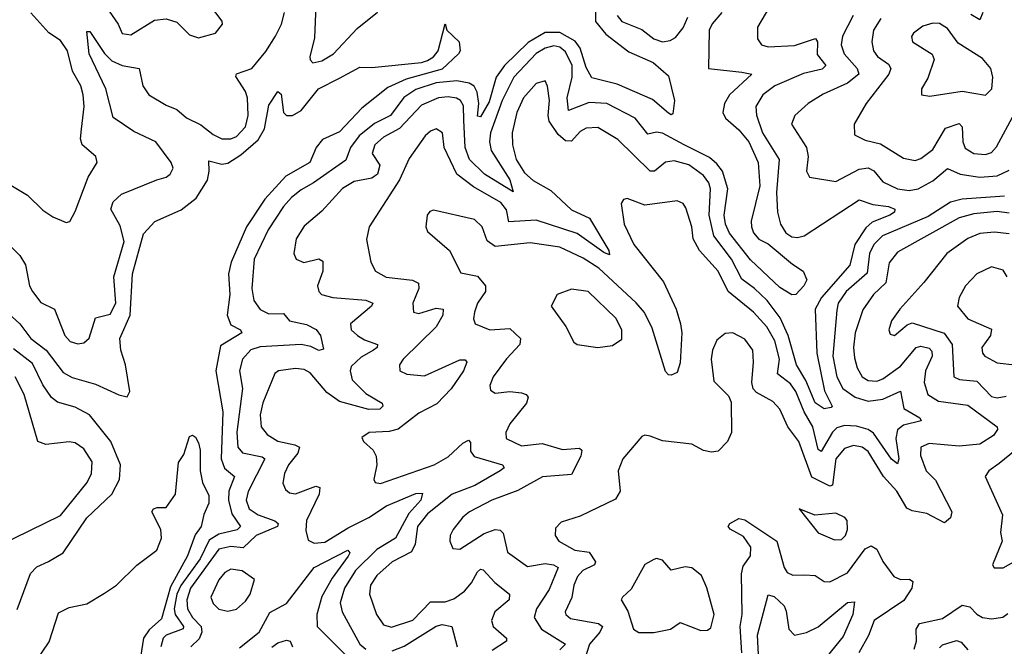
# Model space of a CAD drawing. Extents: x 1678431 to 1860718, y 384618 to 522882.
# Tile 173 of 256: x 1732907 to 1736259, y 482627 to 484761. Entities that reach past the tile are written whole.
import ezdxf

# ---------------------------------------------------------------- set-up
doc = ezdxf.new("R2010")
doc.units = 0

msp = doc.modelspace()

# ---------------------------------------------------------------- linework, layer by layer
at = {"layer": '0CON10XD'}
for points in [[(1733917.5, 484865), (1733910.8, 484699.2), (1733894.6, 484634.6), (1733895, 484623.8), (1733904.1, 484614.1), (1733935, 484620.3), (1733975, 484644.2), (1734055, 484731.2), (1734125, 484785.9)], [(1733201.4, 484805), (1733242, 484745), (1733255, 484713.5), (1733285, 484709.3), (1733365, 484758.8), (1733405, 484764.1), (1733441.8, 484751.8), (1733485, 484708.8), (1733515, 484698.8), (1733573.3, 484715), (1733596.7, 484745), (1733596.1, 484756.1), (1733552.7, 484812.7)], [(1735459.4, 484805), (1735418.5, 484735), (1735418.2, 484695), (1735431.9, 484675), (1735455, 484668), (1735545, 484672.3), (1735616.2, 484696.2), (1735623.2, 484685), (1735622, 484642), (1735650.8, 484605), (1735638.1, 484591.9), (1735575, 484577), (1735477.9, 484535), (1735436.7, 484505), (1735412.7, 484465), (1735415.2, 484435.2), (1735435.2, 484375), (1735491.9, 484285), (1735482.8, 484172.8), (1735486.7, 484105), (1735497.1, 484065), (1735514.7, 484035), (1735535, 484021.9), (1735555, 484018.8), (1735577.8, 484025), (1735765, 484147.6), (1735811.2, 484131.2), (1735865, 484125.2), (1735885.8, 484115), (1735884.4, 484105), (1735868.8, 484095), (1735808.3, 484071.7), (1735787.5, 484052.5), (1735749.6, 483995), (1735732.3, 483925), (1735636.7, 483815), (1735614.4, 483775), (1735620, 483625), (1735647, 483497), (1735672.9, 483445), (1735669.2, 483440.8), (1735645, 483435.4), (1735615, 483456.4), (1735582.7, 483532.7), (1735551.2, 483585), (1735522.5, 483685), (1735495.5, 483745.5), (1735451.9, 483805), (1735407.9, 483845), (1735365, 483877.4), (1735329.5, 483945), (1735269.7, 484025), (1735254.1, 484095), (1735258.5, 484185), (1735252.6, 484205), (1735235, 484229.8), (1735185, 484266.5), (1735135, 484280.5), (1735105, 484275.9), (1735067.3, 484245), (1735052.5, 484245), (1734943.1, 484353.1), (1734875, 484393.5), (1734835, 484391.2), (1734815, 484380.3), (1734785, 484347.2), (1734765, 484348.4), (1734740, 484370), (1734709.6, 484415), (1734705.6, 484435), (1734710.4, 484485), (1734704, 484534), (1734695, 484552.5), (1734665, 484543.8), (1734621.6, 484495), (1734598.6, 484445), (1734583, 484375), (1734584.2, 484335), (1734597.3, 484285), (1734625, 484239.3), (1734655, 484213.3), (1734715, 484179.3), (1734785, 484113.7), (1734846.6, 484085), (1734912.3, 483975), (1734915, 483960), (1734895, 483968.4), (1734805, 484032.9), (1734665, 484077.7), (1734571.9, 484071.9), (1734563.6, 484113.6), (1734545, 484138.1), (1734451.4, 484191.4), (1734394.7, 484235), (1734352, 484325), (1734346, 484376), (1734325, 484388.9), (1734305, 484381.5), (1734286.5, 484365), (1734232.2, 484287.8), (1734199.8, 484215), (1734096.9, 484055), (1734087.3, 484012.7), (1734101.8, 483935), (1734118.1, 483905), (1734154.3, 483884.3), (1734243.8, 483873.8), (1734263.9, 483863.9), (1734265.4, 483845), (1734244.6, 483795), (1734247.5, 483765), (1734265, 483760.7), (1734325, 483778), (1734347.8, 483775), (1734347.5, 483755), (1734324.7, 483715), (1734212.5, 483605), (1734199.1, 483585), (1734200.8, 483565), (1734225, 483553.2), (1734285, 483548.1), (1734405, 483602.3), (1734423.1, 483603.1), (1734428.9, 483595), (1734417.1, 483565), (1734376, 483504), (1734326.9, 483453.1), (1734265, 483421), (1734195, 483366.6), (1734165, 483358), (1734096.7, 483355), (1734071.7, 483338.3), (1734076.7, 483325), (1734110, 483295), (1734120, 483275), (1734122.9, 483245), (1734112.5, 483195), (1734116.7, 483185), (1734135, 483181.1), (1734317.7, 483245), (1734365, 483272.4), (1734415, 483319.3), (1734435, 483329.1), (1734441.5, 483321.5), (1734441.9, 483291.9), (1734454, 483274), (1734550.8, 483245), (1734555.8, 483235), (1734542.5, 483225), (1734456, 483175), (1734378.4, 483145), (1734295, 483078), (1734261.4, 483035), (1734252.4, 482975), (1734241, 482949), (1734174.7, 482915), (1734122.1, 482867.9), (1734101.2, 482835), (1734097.6, 482805), (1734121.1, 482735), (1734145, 482700.4), (1734172, 482692), (1734245, 482716.2), (1734305, 482778.8), (1734355, 482778.7), (1734385, 482788.4), (1734420.8, 482815), (1734445, 482843.2)], [(1732865, 484204.4), (1732933.3, 484163.3), (1732985, 484112.5), (1733019.4, 484089.4), (1733065, 484070), (1733076.9, 484073.1), (1733095, 484108), (1733139.6, 484225), (1733170, 484275), (1733166.2, 484295), (1733118.9, 484335), (1733113.4, 484355), (1733117.4, 484387.4), (1733125.8, 484465), (1733122.1, 484505), (1733114.7, 484535), (1733086.7, 484585), (1733069.1, 484655), (1733045, 484690), (1733005.5, 484715.5), (1732944.2, 484784.2)], [(1733374, 484216), (1733405.4, 484224.6), (1733419.2, 484235), (1733428.6, 484255), (1733421.9, 484275), (1733370.4, 484345), (1733295, 484380.4), (1733225, 484428.1), (1733200, 484525), (1733143, 484645), (1733135, 484720), (1733145, 484720.8), (1733195, 484645.3), (1733220.1, 484620.1), (1733255, 484605.2), (1733313.1, 484595), (1733325.4, 484535), (1733346.7, 484505), (1733405, 484469.3), (1733441.9, 484455), (1733475, 484426), (1733523, 484403), (1733565, 484370), (1733595, 484355.3), (1733625, 484355.2), (1733645, 484363), (1733675, 484395.5), (1733684.8, 484435), (1733682.2, 484495), (1733675.8, 484515.8), (1733642.3, 484567.7), (1733645, 484576.1), (1733696.9, 484595), (1733745, 484652.9), (1733777.5, 484705), (1733797.4, 484745), (1733808.4, 484785)], [(1734867, 484795), (1734866.9, 484755), (1734901.8, 484711.8), (1734980.9, 484650.9), (1735063.8, 484615), (1735115, 484569.2), (1735135.7, 484485), (1735130, 484440), (1735125, 484436.7), (1735115, 484442.5), (1735061.2, 484488.8), (1734940.6, 484540.6), (1734855, 484562.7), (1734835, 484597.8), (1734814.2, 484664.2), (1734797.5, 484687.5), (1734745, 484717.1), (1734695, 484717.2), (1734637.5, 484682.5), (1734556.7, 484605), (1734528.9, 484565), (1734505, 484481.3), (1734475, 484430.5), (1734465, 484432.5), (1734469.6, 484475), (1734464.2, 484514.2), (1734453.8, 484533.8), (1734436.9, 484545), (1734395, 484552.4), (1734325, 484546), (1734255, 484522.6), (1734214.3, 484495.7), (1734169, 484435), (1734115, 484407.8), (1734062.3, 484365), (1734032.4, 484325), (1734017.3, 484282.7), (1733907.3, 484205), (1733865, 484181.8), (1733831.9, 484155), (1733804.7, 484125), (1733752.6, 484045), (1733705.3, 483945), (1733696.7, 483845), (1733704.1, 483805), (1733725, 483773.9), (1733755, 483758.9), (1733805, 483760.8), (1733825.5, 483735.5), (1733882.7, 483722.7), (1733915.7, 483705.7), (1733930.7, 483685), (1733941.2, 483638.8), (1733925.5, 483634.5), (1733898, 483648), (1733864.8, 483654.9), (1733725, 483647), (1733693.6, 483636.4), (1733664.8, 483605), (1733654.4, 483565), (1733664.8, 483505), (1733646.2, 483356.2), (1733648.7, 483305), (1733665.5, 483285.5), (1733732, 483272), (1733740.8, 483265), (1733684.7, 483154.7), (1733678.1, 483125), (1733687.6, 483095), (1733718.2, 483075), (1733775, 483054.6), (1733786.1, 483045), (1733783.8, 483035), (1733711.6, 483005), (1733667.4, 482962.6), (1733625, 482966.9), (1733585, 482958), (1733488.5, 482825), (1733475.8, 482785.8), (1733477.9, 482755), (1733494.9, 482725), (1733524.1, 482695), (1733526.8, 482675), (1733517.8, 482652.2), (1733489.1, 482625)], [(1735297.3, 484785), (1735263.7, 484746.3), (1735253.5, 484725), (1735251.2, 484595), (1735365, 484582.2), (1735399.4, 484575), (1735323.3, 484505), (1735305.9, 484475), (1735300.3, 484445), (1735310, 484425), (1735355, 484386.2), (1735389.1, 484345), (1735421.2, 484275), (1735426.2, 484195), (1735397, 484075), (1735397.8, 484055), (1735405.2, 484035), (1735423.2, 484013.2), (1735455, 483997.9), (1735538, 483928), (1735574.2, 483905), (1735586, 483875), (1735576.2, 483855), (1735548.8, 483825), (1735535, 483824.4), (1735495, 483848.5), (1735395, 483942.7), (1735323.7, 484033.7), (1735309.6, 484065), (1735305.4, 484095), (1735318, 484185), (1735299.3, 484245), (1735280.4, 484270.4), (1735255, 484291.1), (1735168.7, 484335), (1735095, 484374.4), (1735075, 484377.6), (1735045, 484370.9), (1735001.5, 484425), (1734905.7, 484475.7), (1734845, 484479.3), (1734775, 484451.2), (1734771, 484495), (1734787.4, 484565), (1734787.2, 484605), (1734765, 484651.1), (1734745, 484666.8), (1734725, 484671.9), (1734695, 484664.2), (1734665, 484645.5), (1734589, 484565), (1734549.5, 484485), (1734509.6, 484375), (1734506.6, 484345), (1734512, 484315), (1734574.8, 484215), (1734586.2, 484175), (1734488.9, 484235), (1734438, 484285), (1734422.9, 484325), (1734418.7, 484418.7), (1734417.2, 484467.2), (1734406.9, 484485), (1734393.2, 484493.2), (1734365, 484498.4), (1734332.5, 484495), (1734275, 484470.2), (1734200.1, 484389.9), (1734145, 484360.9), (1734115.8, 484335), (1734106.7, 484305), (1734132.4, 484265), (1734124.7, 484235), (1734105, 484221.4), (1734045, 484210.2), (1734005, 484186.4), (1733935, 484108.5), (1733875, 484057.5), (1733847.9, 484015), (1733840.4, 483965), (1733847.5, 483945), (1733873.6, 483933.6), (1733925, 483946.1), (1733938.8, 483938.8), (1733938.1, 483905), (1733920, 483855), (1733924.5, 483835), (1733934.2, 483825), (1733972.5, 483815), (1734085, 483805.2), (1734108.9, 483795), (1734104.5, 483785), (1734032.7, 483725), (1734034.6, 483705), (1734056.9, 483685), (1734080.2, 483670.2), (1734124.4, 483655), (1734123.1, 483645), (1734111.5, 483635), (1734068.7, 483611.3), (1734035, 483580), (1734031.9, 483565), (1734038.8, 483535), (1734085, 483487.9), (1734140.6, 483455), (1734143.1, 483445), (1734132.5, 483435), (1734095, 483432.9), (1733995, 483461), (1733951.7, 483491.7), (1733895, 483558.7), (1733875, 483569.1), (1733845, 483572.7), (1733787.5, 483565), (1733775, 483556), (1733733.9, 483456.1), (1733724.8, 483415), (1733728.2, 483375), (1733748.6, 483348.6), (1733785.1, 483325.1), (1733843.5, 483313.5), (1733858.7, 483305), (1733853.1, 483285), (1733821.6, 483245), (1733807.6, 483215), (1733802.9, 483182.9), (1733811.1, 483161.1), (1733825, 483150), (1733845, 483145.8), (1733915, 483172), (1733928.1, 483168.1), (1733926.5, 483145), (1733883.3, 483055), (1733881.2, 483021.2), (1733888.5, 482988.5), (1733908.8, 482978.8), (1733945, 482982.2), (1734025, 483030.6), (1734095, 483065.7), (1734155, 483105.7), (1734255, 483147.7), (1734278.2, 483148.2), (1734271.9, 483125), (1734231, 483079), (1734186.2, 482995), (1734122.7, 482957.3), (1734050.3, 482885), (1734012.8, 482825), (1733998.1, 482775), (1734004.1, 482745), (1734064.3, 482635), (1734085, 482617)], [(1734941.1, 484775), (1734956.8, 484755), (1735025, 484726.9), (1735066, 484696), (1735095, 484685.8), (1735120.8, 484689.3), (1735139.8, 484700.2), (1735165, 484732.5), (1735181, 484769)], [(1735744.6, 484775), (1735708.3, 484705), (1735703.1, 484675), (1735713.9, 484645), (1735757.5, 484595), (1735763.1, 484575), (1735725, 484544.3), (1735642.6, 484507.4), (1735591.1, 484475), (1735545.6, 484435), (1735534.6, 484405), (1735585.4, 484325), (1735591.1, 484295), (1735585.5, 484245), (1735596, 484225), (1735685, 484210), (1735765, 484251.3), (1735795, 484256.1), (1735815, 484246), (1735845, 484208.9), (1735895.6, 484185), (1735935, 484178.9), (1735965, 484185.2), (1736015, 484211.5), (1736065, 484253.6), (1736108.1, 484235), (1736175, 484224.8), (1736235, 484229.4), (1736275, 484248.5)], [(1735838.5, 484765), (1735813.6, 484725), (1735807.4, 484685), (1735813.7, 484655), (1735826.6, 484635), (1735865, 484608.9), (1735872, 484595), (1735865.2, 484575), (1735788.7, 484475), (1735747.3, 484405), (1735748.8, 484368.8), (1735785, 484350.9), (1735837.5, 484337.5), (1735915, 484288.9), (1735955, 484281.2), (1735975, 484288.4), (1736015, 484318.2), (1736058.6, 484391.4), (1736105, 484407.1), (1736115.7, 484395.7), (1736118, 484345), (1736125, 484323.1), (1736155, 484305.3), (1736195, 484302.1), (1736215, 484308.9), (1736232.1, 484327.9), (1736295, 484444)], [(1736185.3, 484784.7), (1736175, 484760), (1736145, 484778.7)], [(1732855, 483772.5), (1732907.3, 483725), (1732944.7, 483674.7), (1732996.5, 483635), (1733055, 483559.4), (1733085, 483542.2), (1733165, 483519.7), (1733243.6, 483483.6), (1733272.9, 483477.1), (1733281.9, 483495), (1733267.1, 483585), (1733250.8, 483635), (1733247.5, 483675), (1733282.2, 483755), (1733290.4, 483895), (1733328.4, 484031.6), (1733366.2, 484073.8), (1733456.7, 484113.3), (1733507.2, 484152.8), (1733545.5, 484214.5), (1733551.7, 484245), (1733550, 484280), (1733595, 484268.6), (1733615, 484272.7), (1733659, 484301), (1733718.3, 484351.7), (1733740.5, 484389.5), (1733755, 484469.4), (1733785, 484516.2), (1733796.9, 484506.9), (1733804.7, 484444.7), (1733815, 484434.5), (1733835, 484434), (1733865, 484451.9), (1733924.2, 484525.8), (1733995, 484561.9), (1734065, 484599.4), (1734105, 484598), (1734275, 484614.6), (1734295, 484622.2), (1734315.3, 484634.7), (1734331.8, 484655), (1734355, 484746.7), (1734361.2, 484725), (1734403.3, 484685), (1734405.7, 484655), (1734400, 484645), (1734345, 484592.1), (1734222.2, 484557.8), (1734159.7, 484530.3), (1734070.9, 484459.1), (1733995, 484379.2), (1733937.1, 484352.9), (1733916.2, 484325), (1733894.6, 484275), (1733812.6, 484227.4), (1733740.7, 484149.3), (1733678.5, 484055), (1733626.2, 483935), (1733617.6, 483895), (1733621.9, 483825), (1733612.4, 483755), (1733625, 483722.1), (1733658.6, 483705), (1733662.5, 483695), (1733589.7, 483650.3), (1733574.8, 483565), (1733598.2, 483425), (1733592.6, 483265), (1733603.8, 483233.8), (1733637.6, 483205), (1733619.1, 483155), (1733617.8, 483125), (1733628.5, 483078.5), (1733658.2, 483035), (1733646.8, 483023.2), (1733585, 483009.2), (1733552, 482988), (1733521.5, 482925), (1733455, 482833.7), (1733441.3, 482805), (1733431.9, 482755), (1733435.8, 482735), (1733463.7, 482695), (1733462.8, 482687.2), (1733405.3, 482665), (1733394.8, 482655), (1733387, 482625)], [(1736005, 484500), (1736115, 484517.7), (1736195, 484503.3), (1736216.4, 484525), (1736220, 484565), (1736212.5, 484595), (1736185, 484628.5), (1736101.1, 484681.1), (1736065, 484730.5), (1736038, 484748), (1736015, 484748.7), (1735980.9, 484739.1), (1735950, 484715), (1735943, 484703), (1735945.7, 484685), (1736012.9, 484642.9), (1736020, 484625), (1735998.7, 484561.3), (1735977.1, 484525), (1735976.7, 484505), (1736005, 484500)], [(1732817.8, 484047.8), (1732907.3, 483957.3), (1732925.8, 483925.8), (1732940, 483855), (1732950.7, 483835), (1732978.3, 483798.3), (1733024.7, 483774.7), (1733060, 483685), (1733078.9, 483665), (1733105, 483656.9), (1733125, 483660), (1733143.6, 483676.4), (1733164.3, 483745.7), (1733215, 483758), (1733234.4, 483795), (1733226.7, 483885), (1733262.3, 484005), (1733249, 484059), (1733216.6, 484115), (1733225, 484140.6), (1733252.8, 484167.2), (1733374, 484216)], [(1735688.7, 483771.3), (1735675.2, 483615), (1735689, 483545), (1735708.5, 483505), (1735750.9, 483475), (1735795, 483462.3), (1735845, 483468.7), (1735905, 483496.2), (1735916.4, 483436.4), (1735971.1, 483405), (1735975.7, 483395), (1735915, 483379.6), (1735895.5, 483364.5), (1735890, 483335), (1735899.8, 483265), (1735895, 483248.1), (1735875, 483264), (1735812.9, 483352.9), (1735795, 483365.1), (1735755, 483377), (1735715, 483379), (1735689.1, 483370.9), (1735674, 483356), (1735635, 483290), (1735625, 483297.5), (1735607, 483375), (1735577.4, 483425), (1735548.9, 483495), (1735530.3, 483520.3), (1735486, 483555), (1735493.4, 483605), (1735477.3, 483667.3), (1735450, 483715), (1735404.8, 483765), (1735318.6, 483835), (1735284.3, 483905), (1735220.5, 483975), (1735200, 484015), (1735194.7, 484055), (1735175, 484120), (1735165.3, 484135.3), (1735145, 484144.5), (1735035, 484129.1), (1734975, 484152), (1734961.9, 484148.1), (1734954.3, 484135), (1734964.5, 484065), (1734997.1, 483995), (1735098.3, 483868.3), (1735141.3, 483775), (1735156.5, 483725), (1735161, 483695), (1735155, 483592.5), (1735145, 483560), (1735125, 483550), (1735115, 483551.2), (1735105, 483562.5), (1735060.2, 483710.2), (1735033.5, 483763.5), (1735005, 483797), (1734878.4, 483915), (1734825, 483949.1), (1734745, 483985.7), (1734645, 484001.4), (1734525, 483988.7), (1734498.3, 484008.3), (1734480.9, 484055), (1734455, 484080.9), (1734315, 484112), (1734302.7, 484107.3), (1734294, 484095), (1734289.4, 484055), (1734295, 484040), (1734369.5, 483975), (1734408.3, 483898.3), (1734465, 483887.8), (1734492.8, 483855), (1734492.4, 483835), (1734465.3, 483795), (1734455.4, 483765), (1734452.1, 483742.1), (1734457.1, 483725), (1734507.5, 483705), (1734575, 483709.5), (1734611.5, 483675), (1734608.9, 483655), (1734564.1, 483605.9), (1734518.8, 483545), (1734506.9, 483515), (1734509.4, 483499.4), (1734525, 483489.4), (1734575, 483495.3), (1734615, 483490.7), (1734631.4, 483485), (1734637.5, 483475), (1734632.5, 483455), (1734575, 483384.2), (1734561.8, 483355), (1734562.9, 483335), (1734615, 483309.3), (1734685, 483317.7), (1734755, 483297.8), (1734812.1, 483302.1), (1734820, 483295), (1734816.6, 483275), (1734785, 483212.5), (1734686.1, 483203.9), (1734602.4, 483157.6), (1734514.4, 483125), (1734437.5, 483085), (1734415, 483066.9), (1734382.9, 483025), (1734371.9, 483005), (1734370.6, 482985), (1734380.7, 482960.7), (1734405, 482957.8), (1734488.3, 483011.7), (1734525, 483024.4), (1734542.8, 483022.8), (1734552.3, 483012.3), (1734567.3, 482947.3), (1734635, 482899.3), (1734695, 482908.6), (1734724.1, 482904.1), (1734740, 482895), (1734709, 482821), (1734665.7, 482755), (1734658.6, 482725), (1734683.3, 482685), (1734764.6, 482635), (1734745, 482615.7)], [(1736259.7, 484159.7), (1736115, 484150.1), (1736075, 484138.9), (1735999.3, 484090.7), (1735844.3, 484025), (1735815.1, 483994.9), (1735800, 483965), (1735792.2, 483897.8), (1735720, 483835), (1735693.5, 483795), (1735688.7, 483771.3)], [(1736275, 484102.5), (1736235, 484108), (1736155, 484099.7), (1736105, 484086.2), (1735895, 483968.9), (1735867.2, 483932.8), (1735855.6, 483865), (1735813.2, 483825), (1735777.3, 483772.7), (1735750.6, 483695), (1735745.2, 483645), (1735749, 483609), (1735757.3, 483575), (1735774.3, 483544.3), (1735795, 483532.4), (1735825, 483530.4), (1735845, 483537.8), (1735905, 483581.5), (1735959.2, 483645), (1735975, 483649.2), (1736002.8, 483642.8), (1736012.2, 483632.2), (1736013.5, 483615), (1735990.9, 483565), (1735985.6, 483525.6), (1735998.2, 483485), (1736035, 483461.9), (1736135, 483448.2), (1736234.4, 483375), (1736235.6, 483365), (1736222.3, 483345), (1736175.8, 483315), (1736105, 483308.4), (1736002.5, 483317.5), (1735974.6, 483305), (1735973.3, 483276.7), (1735993, 483225), (1736025, 483192.7), (1736080.6, 483085), (1736076, 483065), (1736055, 483047.5), (1735995, 483079.3), (1735945, 483088.1), (1735927.1, 483097.1), (1735893.2, 483155), (1735847.4, 483205), (1735795, 483290.7), (1735775, 483305.2), (1735745, 483310.6), (1735715, 483301.2), (1735685.6, 483265), (1735673.8, 483176.2), (1735665, 483172), (1735603.1, 483203.1), (1735558.7, 483325), (1735521.4, 483375), (1735495, 483434.4), (1735470.5, 483460.5), (1735415, 483490.9), (1735403.6, 483503.6), (1735398.9, 483525), (1735405.3, 483595), (1735402.3, 483635), (1735375, 483672.7), (1735335, 483694.5), (1735308.1, 483691.9), (1735280.4, 483669.6), (1735264.8, 483635.2), (1735260.3, 483605), (1735270.1, 483530.1), (1735320.2, 483480.2), (1735328.8, 483458.8), (1735329.4, 483355), (1735316.4, 483325), (1735285, 483291.1), (1735262.1, 483287.9), (1735235, 483293.3), (1735195, 483315.6), (1735095, 483326.4), (1735053.2, 483343.2), (1735035, 483346.2), (1735025, 483341.2), (1734960, 483265), (1734944.3, 483225), (1734950.9, 483155), (1734935, 483128.5), (1734815, 483070), (1734750.5, 483049.5), (1734731.1, 483028.9), (1734729.4, 483005), (1734741.9, 482985), (1734797.1, 482955), (1734845, 482947.3), (1734867.4, 482915), (1734863.3, 482905), (1734823.8, 482885), (1734805.7, 482865), (1734793.1, 482835), (1734786.2, 482793.8), (1734764.1, 482745), (1734766.2, 482735), (1734781.6, 482721.6), (1734877.1, 482705), (1734891.1, 482695), (1734881.2, 482675), (1734846.2, 482635), (1734830.8, 482585)], [(1736275, 484031.4), (1736225, 484037.7), (1736175, 484032.6), (1736134.8, 484015.2), (1736063.6, 483965), (1735985, 483865.6), (1735902.7, 483775), (1735874.5, 483735), (1735865.7, 483705), (1735870.5, 483690.5), (1735885, 483685.7), (1735928.5, 483721.5), (1735945, 483728.2), (1736053.9, 483693.9), (1736080.7, 483655), (1736086.7, 483545), (1736105.8, 483535.8), (1736165, 483530.4), (1736215, 483477.5), (1736235, 483473.5), (1736265, 483478.9)], [(1736268.2, 483885), (1736255, 483907.8), (1736215, 483918.8), (1736165, 483895.5), (1736126.2, 483855), (1736104.5, 483815), (1736099.5, 483785), (1736135, 483741.9), (1736215, 483707.5), (1736212, 483685), (1736181.8, 483645), (1736184.5, 483625), (1736192.9, 483615), (1736235, 483592.5), (1736295, 483585.4)], [(1734875, 483644.3), (1734925, 483651.4), (1734957, 483673), (1734956.9, 483705), (1734936.2, 483745), (1734842, 483835), (1734785, 483842.7), (1734736.2, 483825), (1734716.2, 483785), (1734766.3, 483716.3), (1734792.8, 483662.8), (1734805, 483654.3), (1734875, 483644.3)], [(1732897.7, 482752.3), (1732942.9, 482875), (1732965, 482897.9), (1733004.3, 482915.7), (1733055, 482945.4), (1733135, 483064.1), (1733220, 483145), (1733246.7, 483195), (1733250.2, 483245), (1733216.5, 483325), (1733144.3, 483415), (1733095, 483441.3), (1733035, 483457.9), (1733015, 483473.8), (1732985, 483517.3), (1732950.6, 483590.6), (1732885, 483640.2)], [(1732835, 482970), (1733045, 483072.2), (1733136.2, 483185), (1733150.9, 483215), (1733153.6, 483255), (1733125, 483300), (1733095, 483319.6), (1733075, 483323.8), (1732995, 483313.8), (1732968, 483325), (1732922, 483485), (1732891.4, 483545)], [(1732961.5, 482575), (1733007.4, 482642.6), (1733038.8, 482741.2), (1733075, 482759.2), (1733135, 482771.4), (1733195, 482808.6), (1733236, 482835), (1733305, 482903.8), (1733374, 482955), (1733389.4, 482995), (1733387.5, 483025), (1733356.7, 483085), (1733362.5, 483095), (1733375, 483100), (1733405, 483100), (1733437.5, 483145), (1733447.1, 483252.9), (1733465, 483280), (1733485, 483341.2), (1733495, 483346), (1733505, 483339.2), (1733515, 483320), (1733521.1, 483295), (1733520.5, 483225), (1733528.5, 483185), (1733550.4, 483140.4), (1733550.6, 483115), (1733533.6, 483076.4), (1733524.4, 483035.6), (1733503.7, 483006.3), (1733478.4, 482935), (1733420.5, 482829.5), (1733388.8, 482721.2), (1733347.1, 482682.9), (1733327.7, 482655), (1733308.1, 482525)], [(1736296.2, 483293.8), (1736240.7, 483249.3), (1736205.8, 483225), (1736194, 483205), (1736252.7, 483075), (1736246, 483015), (1736251.5, 482985), (1736218.8, 482905), (1736224.2, 482894.2), (1736255, 482894.5), (1736327.2, 482935)], [(1735680.2, 482990.2), (1735705, 482991.2), (1735718.2, 483005), (1735724.6, 483025), (1735723.5, 483055), (1735716.3, 483066.3), (1735685, 483080), (1735614, 483074), (1735560, 483095), (1735625, 483014), (1735680.2, 482990.2)], [(1735364.8, 482605.2), (1735358.9, 482695), (1735366.7, 482735), (1735364, 482874), (1735369.7, 482900.3), (1735394.8, 482935), (1735396.2, 482965), (1735371.2, 483001.2), (1735325.5, 483025.5), (1735318.1, 483035), (1735324.3, 483045), (1735355, 483061.8), (1735375, 483058), (1735484, 482985), (1735508.9, 482895), (1735519, 482879), (1735539.1, 482869.1), (1735579.4, 482870.6), (1735615, 482868), (1735645, 482847.5), (1735665, 482847.1), (1735725, 482877.7), (1735785, 482958.9), (1735805, 482969.7), (1735825, 482957.5), (1735845.4, 482915.4), (1735882.5, 482865), (1735905, 482855.2), (1735936.1, 482856.1), (1735947.3, 482847.3), (1735943.7, 482825), (1735917.2, 482782.8), (1735815.3, 482715), (1735796, 482664), (1735763.9, 482605)], [(1733655, 482621.9), (1733722.4, 482675), (1733757.8, 482742.2), (1733815, 482773), (1733908.9, 482895), (1734024, 482954), (1734030, 482945), (1734025.4, 482934.6), (1733970.7, 482859.3), (1733935, 482796.6), (1733918.1, 482735), (1733918.9, 482695), (1734045, 482569)], [(1735065, 482674.5), (1735122.5, 482685), (1735155, 482708), (1735225, 482680.6), (1735247.9, 482682.1), (1735259.7, 482690.3), (1735271.1, 482735), (1735246.4, 482826.4), (1735228, 482868), (1735195, 482894), (1735172.7, 482897.3), (1735125, 482886.7), (1735095, 482920), (1735075, 482926.2), (1735065, 482923.3), (1735035, 482906.2), (1734988.7, 482821.3), (1734958.8, 482795), (1734954.3, 482785), (1734976.6, 482746.6), (1734996.1, 482686.1), (1735015, 482674.5), (1735065, 482674.5)], [(1733615, 482746.5), (1733645, 482753.8), (1733675, 482781.1), (1733690.8, 482805), (1733705.7, 482855), (1733664.1, 482884.1), (1733625, 482889.7), (1733605, 482878.5), (1733585, 482853.8), (1733557.1, 482795), (1733565, 482772.9), (1733585, 482753.6), (1733615, 482746.5)], [(1734445, 482843.2), (1734465, 482880.4), (1734475, 482889.6), (1734485, 482887.3), (1734524.5, 482844.5), (1734574.6, 482804.6), (1734573.1, 482785), (1734524.7, 482745), (1734513.2, 482715), (1734518.2, 482695), (1734563.5, 482655), (1734564.4, 482645), (1734515, 482612.7)], [(1735423.8, 482555), (1735418.8, 482665), (1735455, 482802.9), (1735475, 482797.2), (1735508.8, 482765), (1735516.6, 482746.6), (1735524.8, 482685), (1735545, 482665.3), (1735585, 482674.4), (1735625, 482693.5), (1735725, 482776), (1735748.6, 482778.6), (1735743.3, 482735), (1735709.9, 482660.1), (1735641.2, 482575)], [(1735952.1, 482617.9), (1735960, 482645), (1735958.4, 482685), (1735969.6, 482705), (1736047.9, 482722.1), (1736115, 482767.6), (1736141.8, 482761.8), (1736165, 482736.2), (1736185, 482724.7), (1736215, 482720.9), (1736253.3, 482726.7), (1736271.3, 482738.7)], [(1734175, 482612), (1734215, 482628.2), (1734325, 482695.8), (1734345, 482701.2), (1734377.5, 482695), (1734396.2, 482625)], [(1733765, 482624.7), (1733785, 482638.8), (1733815, 482648.1), (1733827.5, 482645), (1733835.6, 482625)], [(1736037.7, 482622.3), (1736047.9, 482632.1), (1736096.5, 482646.5), (1736111.7, 482641.7), (1736135, 482615.4)]]:
    msp.add_lwpolyline(points, dxfattribs=at)

doc.saveas('drawing.dxf')
